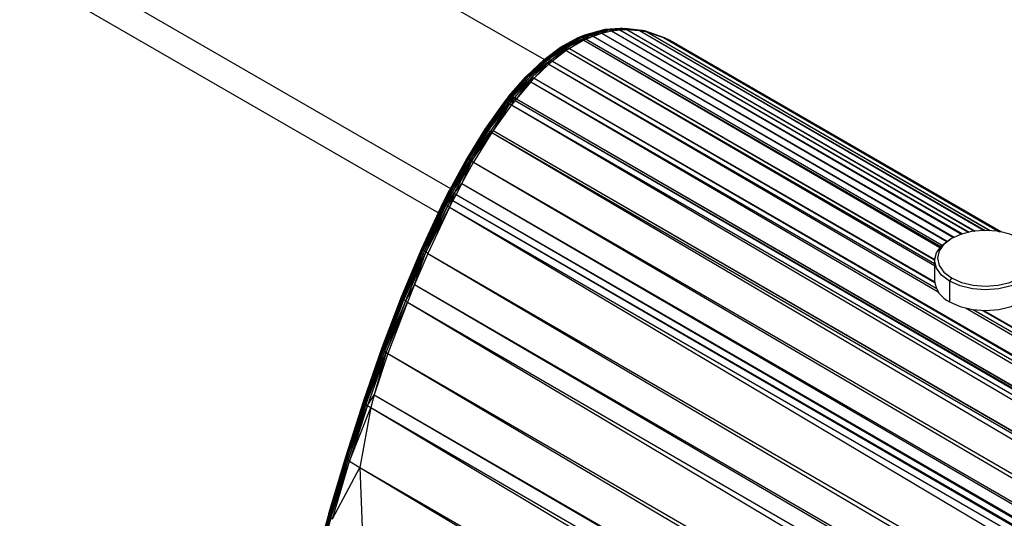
# Paper-space layout '_Isométrica' of a CAD drawing. Header units: millimetres. Extents: x -47 to 531, y -193 to 1630.
# Tile 2 of 13: x -12 to 94, y 115 to 169. Entities that reach past the tile are written whole.
import ezdxf

# ---------------------------------------------------------------- set-up
doc = ezdxf.new("R2010")
doc.units = ezdxf.units.MM

psp = doc.layouts.new('_Isométrica')

# ---------------------------------------------------------------- linework, layer by layer
at = {"color": 7, "linetype": 'Continuous', "lineweight": 25}
for p, q in [((-12.04, 177.55), (34.38, 150.75)), ((44.46, 164.64), (22.37, 177.4)), ((-9.97, 172.97), (33.08, 148.12)), ((48.86, 167.31), (51.04, 167.9)), ((48.86, 167.31), (50.82, 167.86)), ((49.06, 167.34), (51.04, 167.9)), ((49.06, 167.34), (51.28, 167.89)), ((49.28, 167.33), (51.28, 167.89)), ((49.28, 167.33), (51.51, 167.83)), ((51.51, 167.83), (49.5, 167.27)), ((51.51, 167.83), (50.67, 167.48)), ((50.67, 167.48), (51.73, 167.72)), ((50.82, 167.86), (51.04, 167.9)), ((51.04, 167.9), (52.67, 168.04)), ((51.04, 167.9), (52.91, 168.03)), ((51.04, 167.9), (51.28, 167.89)), ((51.28, 167.89), (52.91, 168.03)), ((51.28, 167.89), (53.15, 167.98)), ((51.28, 167.89), (51.51, 167.83)), ((53.15, 167.98), (51.51, 167.83)), ((51.51, 167.83), (52.6, 167.84)), ((51.51, 167.83), (51.73, 167.72)), ((51.73, 167.72), (52.6, 167.84)), ((51.73, 167.72), (89.53, 145.85)), ((51.73, 167.72), (89.43, 145.82)), ((53.15, 167.98), (52.6, 167.84)), ((52.6, 167.84), (53.37, 167.87)), ((52.6, 167.84), (90.26, 146.04)), ((52.6, 167.84), (90.18, 146.03)), ((52.67, 168.04), (52.91, 168.03)), ((52.91, 168.03), (53.15, 167.98)), ((52.91, 168.03), (55.3, 167.73)), ((52.91, 168.03), (55.06, 167.79)), ((53.15, 167.98), (53.37, 167.87)), ((53.15, 167.98), (54.74, 167.77)), ((55.3, 167.73), (53.15, 167.98)), ((53.37, 167.87), (90.9, 146.15)), ((53.37, 167.87), (54.74, 167.77)), ((53.37, 167.87), (90.84, 146.14)), ((54.74, 167.77), (91.98, 146.22)), ((54.74, 167.77), (55.53, 167.62)), ((55.3, 167.73), (54.74, 167.77)), ((54.74, 167.77), (91.86, 146.22)), ((55.06, 167.79), (55.3, 167.73)), ((55.3, 167.73), (55.53, 167.62)), ((57.43, 166.99), (55.3, 167.73)), ((55.53, 167.62), (92.53, 146.21)), ((55.53, 167.62), (57.34, 167.01)), ((57.43, 166.99), (55.53, 167.62)), ((55.53, 167.62), (92.48, 146.21)), ((46.23, 165.96), (48.13, 167)), ((46.23, 165.96), (47.95, 166.92)), ((46.38, 166.02), (48.33, 167.03)), ((46.38, 166.02), (48.13, 167)), ((46.56, 166.04), (48.33, 167.03)), ((46.56, 166.04), (48.54, 167.01)), ((46.76, 166.02), (48.54, 167.01)), ((46.76, 166.02), (48.76, 166.95)), ((48.76, 166.95), (46.97, 165.95)), ((47.19, 165.84), (48.76, 166.95)), ((48.75, 166.73), (47.19, 165.84)), ((47.95, 166.92), (48.13, 167)), ((48.13, 167), (49.06, 167.34)), ((48.13, 167), (48.86, 167.31)), ((48.13, 167), (48.33, 167.03)), ((48.33, 167.03), (49.06, 167.34)), ((48.33, 167.03), (49.28, 167.33)), ((48.33, 167.03), (48.54, 167.01)), ((48.54, 167.01), (49.28, 167.33)), ((48.54, 167.01), (49.5, 167.27)), ((48.54, 167.01), (48.76, 166.95)), ((48.75, 166.73), (48.76, 166.95)), ((48.98, 166.84), (48.75, 166.73)), ((48.75, 166.73), (87.19, 144.48)), ((48.75, 166.73), (87.09, 144.37)), ((49.5, 167.27), (48.76, 166.95)), ((48.76, 166.95), (49.73, 167.16)), ((48.76, 166.95), (48.98, 166.84)), ((48.86, 167.31), (49.06, 167.34)), ((48.98, 166.84), (49.73, 167.16)), ((48.98, 166.84), (87.35, 144.64)), ((48.98, 166.84), (87.33, 144.62)), ((49.06, 167.34), (49.28, 167.33)), ((49.28, 167.33), (49.5, 167.27)), ((49.5, 167.27), (50.67, 167.48)), ((49.5, 167.27), (49.73, 167.16)), ((49.73, 167.16), (50.67, 167.48)), ((49.73, 167.16), (87.9, 145.07)), ((49.73, 167.16), (87.84, 145.03)), ((50.67, 167.48), (88.65, 145.5)), ((50.67, 167.48), (88.57, 145.46)), ((57.34, 167.01), (93.47, 146.11)), ((57.88, 166.76), (57.34, 167.01)), ((57.43, 166.99), (57.34, 167.01)), ((57.34, 167.01), (93.37, 146.12)), ((57.43, 166.99), (57.88, 166.76)), ((57.43, 166.99), (58.75, 166.31)), ((58.13, 166.64), (57.43, 166.99)), ((57.88, 166.76), (93.61, 146.08)), ((58.75, 166.31), (57.88, 166.76)), ((57.88, 166.76), (93.6, 146.08)), ((58.13, 166.64), (58.75, 166.31)), ((44.47, 164.64), (46.38, 166.02)), ((44.47, 164.64), (46.23, 165.96)), ((44.6, 164.69), (46.56, 166.04)), ((44.6, 164.69), (46.38, 166.02)), ((44.76, 164.7), (46.56, 166.04)), ((44.76, 164.7), (46.76, 166.02)), ((44.95, 164.67), (46.76, 166.02)), ((46.97, 165.95), (44.95, 164.67)), ((45.15, 164.59), (46.97, 165.95)), ((45.37, 164.48), (46.97, 165.95)), ((46.85, 165.61), (45.37, 164.48)), ((46.23, 165.96), (46.38, 166.02)), ((46.38, 166.02), (46.56, 166.04)), ((46.56, 166.04), (46.76, 166.02)), ((46.76, 166.02), (46.97, 165.95)), ((46.85, 165.61), (46.97, 165.95)), ((47.19, 165.84), (46.85, 165.61)), ((46.85, 165.61), (86.53, 142.65)), ((46.85, 165.61), (86.53, 142.44)), ((46.97, 165.95), (47.19, 165.84)), ((47.19, 165.84), (86.54, 143.07)), ((47.19, 165.84), (86.53, 143.03)), ((58.75, 166.31), (93.75, 146.06)), ((58.75, 166.31), (93.74, 146.06)), ((42.48, 162.78), (44.47, 164.64)), ((42.48, 162.78), (44.36, 164.55)), ((42.56, 162.85), (44.6, 164.69)), ((42.56, 162.85), (44.47, 164.64)), ((42.68, 162.88), (44.76, 164.7)), ((42.68, 162.88), (44.6, 164.69)), ((42.82, 162.87), (44.76, 164.7)), ((42.82, 162.87), (44.95, 164.67)), ((44.95, 164.67), (42.99, 162.82)), ((45.15, 164.59), (42.99, 162.82)), ((45.15, 164.59), (43.19, 162.74)), ((43.4, 162.63), (45.15, 164.59)), ((44.36, 164.55), (44.47, 164.64)), ((44.47, 164.64), (44.6, 164.69)), ((44.6, 164.69), (44.76, 164.7)), ((44.76, 164.7), (44.95, 164.67)), ((45.15, 164.59), (44.95, 164.67)), ((44.97, 164.14), (45.15, 164.59)), ((45.37, 164.48), (44.97, 164.14)), ((45.37, 164.48), (45.15, 164.59)), ((45.37, 164.48), (86.54, 140.66)), ((45.37, 164.48), (86.54, 140.59)), ((44.97, 164.14), (43.4, 162.63)), ((44.97, 164.14), (86.7, 140)), ((44.97, 164.14), (86.92, 139.6)), ((40.62, 160.65), (42.56, 162.85)), ((40.62, 160.65), (42.48, 162.78)), ((40.68, 160.69), (42.68, 162.88)), ((40.68, 160.69), (42.56, 162.85)), ((40.77, 160.7), (42.68, 162.88)), ((40.77, 160.7), (42.82, 162.87)), ((40.9, 160.67), (42.82, 162.87)), ((40.9, 160.67), (42.99, 162.82)), ((42.99, 162.82), (41.07, 160.62)), ((41.07, 160.62), (43.19, 162.74)), ((43.19, 162.74), (41.26, 160.53)), ((43.19, 162.74), (41.47, 160.41)), ((42.48, 162.78), (42.56, 162.85)), ((42.56, 162.85), (42.68, 162.88)), ((42.68, 162.88), (42.82, 162.87)), ((42.82, 162.87), (42.99, 162.82)), ((42.99, 162.82), (43.19, 162.74)), ((43.19, 162.74), (43.03, 162.24)), ((43.4, 162.63), (43.03, 162.24)), ((43.19, 162.74), (43.4, 162.63)), ((43.4, 162.63), (429.07, -60.56)), ((43.4, 162.63), (428.71, -60.95)), ((43.03, 162.24), (41.47, 160.41)), ((43.03, 162.24), (427.14, -62.78)), ((43.03, 162.24), (428.71, -60.95)), ((40.68, 160.69), (40.11, 160)), ((40.62, 160.65), (40.11, 160)), ((40.77, 160.7), (40.16, 160.03)), ((40.68, 160.69), (40.16, 160.03)), ((40.77, 160.7), (40.25, 160.03)), ((40.9, 160.67), (40.25, 160.03)), ((40.9, 160.67), (40.38, 160)), ((41.07, 160.62), (40.38, 160)), ((41.07, 160.62), (40.54, 159.94)), ((41.26, 160.53), (40.54, 159.94)), ((40.62, 160.65), (40.68, 160.69)), ((40.77, 160.7), (40.68, 160.69)), ((41.26, 160.53), (40.73, 159.85)), ((40.9, 160.67), (40.77, 160.7)), ((41.07, 160.62), (40.9, 160.67)), ((41.26, 160.53), (40.94, 159.74)), ((41.33, 160.24), (40.94, 159.74)), ((41.07, 160.62), (41.26, 160.53)), ((41.47, 160.41), (41.26, 160.53)), ((41.26, 160.53), (41.33, 160.24)), ((41.47, 160.41), (41.33, 160.24)), ((41.33, 160.24), (426.61, -63.46)), ((41.33, 160.24), (427, -62.96)), ((41.47, 160.41), (427.14, -62.78)), ((41.47, 160.41), (427, -62.96)), ((40.16, 160.03), (38.07, 157.12)), ((40.11, 160), (38.07, 157.12)), ((40.25, 160.03), (38.11, 157.13)), ((40.16, 160.03), (38.11, 157.13)), ((40.25, 160.03), (38.19, 157.12)), ((40.38, 160), (38.19, 157.12)), ((40.38, 160), (38.3, 157.07)), ((40.54, 159.94), (38.3, 157.07)), ((40.54, 159.94), (38.45, 157)), ((38.45, 157), (40.73, 159.85)), ((40.73, 159.85), (38.63, 156.9)), ((40.73, 159.85), (38.98, 156.99)), ((40.94, 159.74), (38.98, 156.99)), ((40.11, 160), (40.16, 160.03)), ((40.16, 160.03), (40.25, 160.03)), ((40.25, 160.03), (40.38, 160)), ((40.38, 160), (40.54, 159.94)), ((40.54, 159.94), (40.73, 159.85)), ((40.73, 159.85), (40.94, 159.74)), ((40.94, 159.74), (424.65, -66.22)), ((40.94, 159.74), (426.61, -63.46)), ((38.11, 157.13), (36.13, 153.97)), ((38.07, 157.12), (36.13, 153.97)), ((38.11, 157.13), (36.16, 153.96)), ((38.19, 157.12), (36.16, 153.96)), ((38.19, 157.12), (36.22, 153.93)), ((38.3, 157.07), (36.22, 153.93)), ((38.3, 157.07), (36.33, 153.87)), ((38.07, 157.12), (38.11, 157.13)), ((38.11, 157.13), (38.19, 157.12)), ((38.19, 157.12), (38.3, 157.07)), ((38.3, 157.07), (38.45, 157)), ((36.33, 153.87), (38.45, 157)), ((38.45, 157), (36.48, 153.78)), ((36.48, 153.78), (38.63, 156.9)), ((38.63, 156.9), (36.65, 153.68)), ((36.65, 153.68), (38.84, 156.78)), ((38.84, 156.78), (36.86, 153.56)), ((38.45, 157), (38.63, 156.9)), ((38.63, 156.9), (38.98, 156.99)), ((38.63, 156.9), (38.84, 156.78)), ((38.98, 156.99), (38.84, 156.78)), ((38.84, 156.78), (422.54, -69.66)), ((38.84, 156.78), (424.52, -66.42)), ((38.98, 156.99), (424.65, -66.22)), ((38.98, 156.99), (424.52, -66.42)), ((36.13, 153.97), (34.27, 150.56)), ((36.16, 153.96), (34.27, 150.56)), ((36.16, 153.96), (34.29, 150.53)), ((34.29, 150.53), (36.22, 153.93)), ((34.35, 150.49), (36.22, 153.93)), ((34.35, 150.49), (36.33, 153.87)), ((34.45, 150.41), (36.33, 153.87)), ((36.13, 153.97), (36.16, 153.96)), ((36.16, 153.96), (36.22, 153.93)), ((36.22, 153.93), (36.33, 153.87)), ((36.33, 153.87), (36.48, 153.78)), ((34.45, 150.41), (36.48, 153.78)), ((34.59, 150.32), (36.48, 153.78)), ((34.59, 150.32), (36.65, 153.68)), ((34.76, 150.21), (36.65, 153.68)), ((36.65, 153.68), (35.59, 151.27)), ((35.59, 151.27), (36.86, 153.56)), ((36.48, 153.78), (36.65, 153.68)), ((36.65, 153.68), (36.86, 153.56)), ((36.86, 153.56), (422.54, -69.66)), ((36.86, 153.56), (421.26, -71.95)), ((34.76, 150.21), (35.59, 151.27)), ((35.59, 151.27), (34.97, 150.09)), ((35.59, 151.27), (421.26, -71.95)), ((35.59, 151.27), (420.64, -73.14)), ((33.6, 149.22), (34.27, 150.56)), ((34.29, 150.53), (33.6, 149.22)), ((33.61, 149.19), (34.29, 150.53)), ((33.61, 149.19), (34.35, 150.49)), ((33.66, 149.14), (34.35, 150.49)), ((33.66, 149.14), (34.45, 150.41)), ((33.76, 149.06), (34.45, 150.41)), ((33.76, 149.06), (34.59, 150.32)), ((33.9, 148.97), (34.59, 150.32)), ((33.9, 148.97), (34.76, 150.21)), ((34.07, 148.86), (34.76, 150.21)), ((34.27, 150.56), (34.29, 150.53)), ((34.76, 150.21), (34.28, 148.73)), ((34.29, 150.53), (34.35, 150.49)), ((34.35, 150.49), (34.45, 150.41)), ((34.45, 150.41), (34.59, 150.32)), ((34.59, 150.32), (34.76, 150.21)), ((34.76, 150.21), (34.63, 149.43)), ((34.97, 150.09), (34.63, 149.43)), ((34.97, 150.09), (34.76, 150.21)), ((34.97, 150.09), (420.64, -73.14)), ((34.97, 150.09), (420.3, -73.8)), ((31.28, 144.28), (33.6, 149.22)), ((31.28, 144.28), (33.61, 149.19)), ((31.29, 144.23), (33.61, 149.19)), ((31.29, 144.23), (33.66, 149.14)), ((31.33, 144.16), (33.66, 149.14)), ((31.33, 144.16), (33.76, 149.06)), ((31.43, 144.08), (33.76, 149.06)), ((31.43, 144.08), (33.9, 148.97)), ((31.56, 143.97), (33.9, 148.97)), ((31.56, 143.97), (34.07, 148.86)), ((31.73, 143.86), (34.07, 148.86)), ((31.73, 143.86), (34.28, 148.73)), ((34.28, 148.73), (31.94, 143.73)), ((33.61, 149.19), (33.6, 149.22)), ((33.66, 149.14), (33.61, 149.19)), ((33.76, 149.06), (33.66, 149.14)), ((33.9, 148.97), (33.76, 149.06)), ((34.07, 148.86), (33.9, 148.97)), ((34.28, 148.73), (34.07, 148.86)), ((34.63, 149.43), (34.28, 148.73)), ((34.28, 148.73), (417.6, -79.52)), ((34.28, 148.73), (419.95, -74.5)), ((34.63, 149.43), (420.3, -73.8)), ((34.63, 149.43), (419.95, -74.5)), ((88.36, 145.34), (88.14, 145.22)), ((29.1, 139.07), (31.28, 144.28)), ((31.29, 144.23), (31.28, 144.28)), ((29.1, 139), (31.29, 144.23)), ((29.1, 139.07), (31.29, 144.23)), ((29.1, 139), (31.33, 144.16)), ((29.14, 138.92), (31.33, 144.16)), ((29.14, 138.92), (31.43, 144.08)), ((29.23, 138.83), (31.43, 144.08)), ((29.23, 138.83), (31.56, 143.97)), ((29.36, 138.72), (31.56, 143.97)), ((29.36, 138.72), (31.73, 143.86)), ((29.53, 138.6), (31.73, 143.86)), ((30.51, 140.38), (31.73, 143.86)), ((31.94, 143.73), (30.51, 140.38)), ((31.33, 144.16), (31.29, 144.23)), ((31.43, 144.08), (31.33, 144.16)), ((31.56, 143.97), (31.43, 144.08)), ((31.73, 143.86), (31.56, 143.97)), ((31.94, 143.73), (31.73, 143.86)), ((31.94, 143.73), (417.6, -79.52)), ((31.94, 143.73), (416.17, -82.87)), ((86.53, 142.98), (86.53, 140.77)), ((88.36, 141.1), (88.15, 140.73)), ((30.51, 140.38), (29.53, 138.6)), ((30.51, 140.38), (29.74, 138.47)), ((30.51, 140.38), (416.17, -82.87)), ((30.51, 140.38), (415.39, -84.79)), ((88.15, 140.73), (88.15, 138.53)), ((27.02, 133.59), (29.1, 139.07)), ((27.02, 133.52), (29.1, 139)), ((27.02, 133.59), (29.1, 139)), ((29.1, 139), (29.1, 139.07)), ((29.14, 138.92), (29.1, 139)), ((27.02, 133.52), (29.14, 138.92)), ((27.06, 133.43), (29.14, 138.92)), ((27.06, 133.43), (29.23, 138.83)), ((27.14, 133.33), (29.23, 138.83)), ((27.14, 133.33), (29.36, 138.72)), ((27.27, 133.21), (29.36, 138.72)), ((29.53, 138.6), (27.27, 133.21)), ((29.53, 138.6), (27.44, 133.09)), ((27.44, 133.09), (29.74, 138.47)), ((29.74, 138.47), (27.64, 132.96)), ((29.23, 138.83), (29.14, 138.92)), ((29.36, 138.72), (29.23, 138.83)), ((29.53, 138.6), (29.36, 138.72)), ((29.53, 138.6), (29.74, 138.47)), ((29.74, 138.47), (413.29, -90.32)), ((29.74, 138.47), (415.39, -84.79)), ((89.94, 137.84), (429.07, -60.56)), ((90.68, 137.69), (385.25, -32.77)), ((91.7, 137.6), (385.16, -32.65)), ((91.82, 137.6), (384.78, -31.94)), ((25.02, 127.79), (27.02, 133.52)), ((25.02, 127.79), (27.06, 133.43)), ((25.03, 127.87), (27.02, 133.59)), ((25.03, 127.87), (27.02, 133.52)), ((25.06, 127.69), (27.06, 133.43)), ((25.06, 127.69), (27.14, 133.33)), ((25.14, 127.58), (27.14, 133.33)), ((27.27, 133.21), (25.14, 127.58)), ((27.27, 133.21), (25.27, 127.46)), ((25.27, 127.46), (27.44, 133.09)), ((27.44, 133.09), (25.44, 127.33)), ((27.44, 133.09), (26.16, 128.51)), ((27.64, 132.96), (26.16, 128.51)), ((27.02, 133.52), (27.02, 133.59)), ((27.06, 133.43), (27.02, 133.52)), ((27.14, 133.33), (27.06, 133.43)), ((27.27, 133.21), (27.14, 133.33)), ((27.27, 133.21), (27.44, 133.09)), ((27.44, 133.09), (27.64, 132.96)), ((27.64, 132.96), (413.29, -90.32)), ((27.64, 132.96), (411.73, -94.75)), ((25.44, 127.33), (26.16, 128.51)), ((26.16, 128.51), (25.78, 127.12)), ((26.16, 128.51), (411.73, -94.75)), ((26.16, 128.51), (411.27, -96.1)), ((23.1, 121.82), (25.02, 127.79)), ((23.1, 121.82), (25.06, 127.69)), ((23.12, 121.91), (25.03, 127.87)), ((23.12, 121.91), (25.02, 127.79)), ((23.14, 121.71), (25.06, 127.69)), ((25.14, 127.58), (23.14, 121.71)), ((25.14, 127.58), (23.22, 121.6)), ((23.22, 121.6), (25.27, 127.46)), ((25.27, 127.46), (23.35, 121.47)), ((23.35, 121.47), (25.44, 127.33)), ((25.44, 127.33), (23.51, 121.34)), ((25.02, 127.79), (25.03, 127.87)), ((25.06, 127.69), (25.02, 127.79)), ((25.14, 127.58), (25.06, 127.69)), ((25.14, 127.58), (25.27, 127.46)), ((25.27, 127.46), (25.44, 127.33)), ((25.44, 127.33), (25.78, 127.12)), ((23.51, 121.34), (25.78, 127.12)), ((25.78, 127.12), (24.62, 120.67)), ((25.78, 127.12), (409.34, -102.11)), ((25.78, 127.12), (411.27, -96.1)), ((21.25, 115.61), (23.1, 121.82)), ((21.25, 115.61), (23.14, 121.71)), ((21.27, 115.71), (23.12, 121.91)), ((21.27, 115.71), (23.1, 121.82)), ((21.29, 115.5), (23.14, 121.71)), ((21.29, 115.5), (23.22, 121.6)), ((21.36, 115.38), (23.22, 121.6)), ((21.36, 115.38), (23.35, 121.47)), ((21.49, 115.25), (23.35, 121.47)), ((21.49, 115.25), (23.51, 121.34)), ((21.66, 115.11), (23.51, 121.34)), ((23.12, 121.91), (23.1, 121.82)), ((23.1, 121.82), (23.14, 121.71)), ((23.14, 121.71), (23.22, 121.6)), ((23.22, 121.6), (23.35, 121.47)), ((23.35, 121.47), (23.51, 121.34)), ((23.51, 121.34), (24.62, 120.67)), ((21.66, 115.11), (24.62, 120.67)), ((24.62, 120.67), (409.34, -102.11)), ((24.62, 120.67), (407.47, -108.36)), ((24.62, 120.67), (24.9, 113.24)), ((21.27, 115.71), (19.48, 109.29)), ((21.27, 115.71), (21.25, 115.61)), ((21.25, 115.61), (19.46, 109.19)), ((21.29, 115.5), (19.46, 109.19)), ((21.25, 115.61), (19.48, 109.29)), ((21.29, 115.5), (19.49, 109.07)), ((21.36, 115.38), (19.49, 109.07)), ((21.36, 115.38), (19.57, 108.94)), ((21.49, 115.25), (19.57, 108.94)), ((21.49, 115.25), (19.69, 108.81)), ((21.25, 115.61), (21.29, 115.5)), ((21.29, 115.5), (21.36, 115.38)), ((21.36, 115.38), (21.49, 115.25)), ((21.49, 115.25), (21.66, 115.11))]:
    psp.add_line(p, q, dxfattribs=at)
at = {"color": 7, "linetype": 'Continuous', "lineweight": 25, "flags": 128}
for points in [[(95.71, 145.34), (94.63, 145.82), (93.38, 146.12), (92.03, 146.22), (90.69, 146.12), (89.43, 145.82), (88.36, 145.34), (87.53, 144.72), (87.01, 144), (86.83, 143.22), (87.01, 142.44), (87.53, 141.72), (88.36, 141.1)], [(88.36, 141.1), (89.43, 140.62), (90.69, 140.32), (92.03, 140.22), (93.38, 140.32), (94.63, 140.62), (95.71, 141.1), (96.54, 141.72), (97.06, 142.44), (97.23, 143.22), (97.06, 144), (96.54, 144.72), (95.71, 145.34)], [(88.15, 140.73), (87.27, 141.39), (86.72, 142.15), (86.53, 142.98), (86.72, 143.8), (87.27, 144.56), (88.14, 145.22)], [(95.92, 145.22), (96.8, 144.56), (97.35, 143.8), (97.53, 142.98), (97.35, 142.15), (96.8, 141.39), (95.92, 140.73), (94.78, 140.23), (93.46, 139.91), (92.03, 139.8), (90.61, 139.91), (89.28, 140.23), (88.15, 140.73)], [(88.15, 138.53), (89.28, 138.02), (90.61, 137.7), (92.03, 137.6), (93.46, 137.7), (94.78, 138.02), (95.92, 138.53), (96.8, 139.18), (97.35, 139.95), (97.53, 140.77)]]:
    psp.add_lwpolyline(points, dxfattribs=at)
at = {"color": 7, "linetype": 'Continuous', "lineweight": 25}
psp.add_arc((89.28, 141.04), 2.76, 185.6298, 245.6904, dxfattribs=at)

doc.saveas('drawing.dxf')
